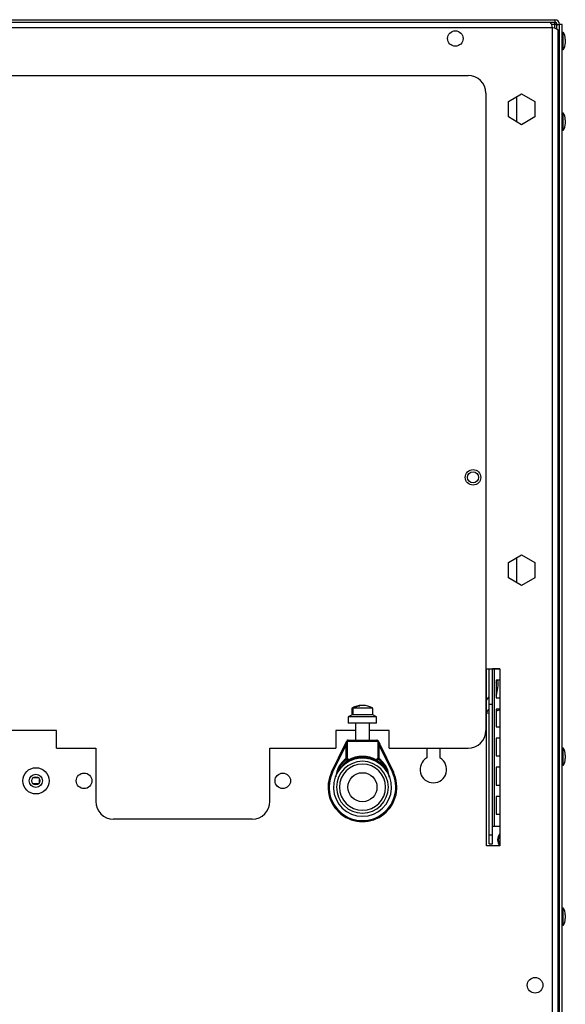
# Model space of a CAD drawing. Extents: x 4 to 81.2, y 0.9 to 54.
# Tile 15 of 17: x 50.2 to 57.9, y 17.5 to 31.4. Entities that reach past the tile are written whole.
import ezdxf

# ---------------------------------------------------------------- set-up
doc = ezdxf.new("R2010")
doc.units = 0
doc.layers.add('BODY', color=3, linetype='CONTINUOUS')

msp = doc.modelspace()

# ---------------------------------------------------------------- linework, layer by layer
at = {"layer": 'BODY', "linetype": 'CONTINUOUS'}
for p, q in [((40.976, 31.402), (57.784, 31.402)), ((57.784, 31.402), (57.784, 31.366)), ((40.976, 31.366), (57.784, 31.366)), ((57.749, 31.288), (41.011, 31.288)), ((41.041, 31.366), (57.719, 31.366)), ((57.735, 31.339), (57.784, 31.339)), ((57.749, 31.285), (57.749, 31.288)), ((57.752, 31.285), (57.749, 31.285)), ((57.752, 2.989), (57.752, 31.285)), ((57.784, 31.339), (57.784, 31.366)), ((57.784, 31.276), (57.784, 31.339)), ((57.814, 31.336), (57.85, 31.336)), ((57.814, 31.267), (57.814, 31.336)), ((57.83, 27.366), (57.83, 31.255)), ((57.886, 31.336), (57.85, 31.336)), ((57.85, 3.013), (57.85, 31.336)), ((57.886, 3.013), (57.886, 31.336)), ((57.901, 31.227), (57.886, 31.212)), ((57.901, 30.986), (57.901, 31.227)), ((57.931, 31.127), (57.931, 31.079)), ((57.886, 30.992), (57.901, 30.977)), ((57.901, 30.977), (57.901, 30.986)), ((57.931, 31.079), (57.931, 31.077)), ((57.85, 30.902), (57.83, 30.902)), ((57.85, 30.875), (57.83, 30.875)), ((42.205, 30.616), (56.56, 30.616)), ((56.81, 30.366), (56.81, 21.376)), ((57.128, 30.246), (57.315, 30.354)), ((57.245, 30.314), (57.245, 29.962)), ((57.315, 30.354), (57.503, 30.246)), ((57.843, 30.31), (57.83, 30.297)), ((57.843, 30.31), (57.843, 29.634)), ((57.128, 30.03), (57.128, 30.246)), ((57.503, 30.246), (57.503, 30.03)), ((57.315, 29.921), (57.128, 30.03)), ((57.503, 30.03), (57.315, 29.921)), ((57.901, 30.09), (57.886, 30.075)), ((57.901, 29.85), (57.901, 30.09)), ((57.931, 29.99), (57.931, 29.942)), ((57.931, 29.942), (57.931, 29.94)), ((57.886, 29.855), (57.901, 29.84)), ((57.901, 29.84), (57.901, 29.85)), ((57.83, 29.647), (57.843, 29.634)), ((57.83, 3.366), (57.83, 27.366)), ((57.85, 27.366), (57.83, 27.366)), ((57.128, 23.746), (57.315, 23.854)), ((57.245, 23.814), (57.245, 23.462)), ((57.315, 23.854), (57.503, 23.746)), ((57.128, 23.53), (57.128, 23.746)), ((57.503, 23.746), (57.503, 23.53)), ((57.315, 23.421), (57.128, 23.53)), ((57.503, 23.53), (57.315, 23.421)), ((56.82, 19.748), (56.82, 22.248)), ((56.82, 22.248), (57.007, 22.248)), ((56.855, 21.747), (56.855, 22.247)), ((56.855, 22.247), (56.903, 22.247)), ((56.903, 21.747), (56.903, 22.247)), ((56.933, 22.247), (56.903, 22.247)), ((56.933, 20.027), (56.933, 22.247)), ((57.007, 22.247), (56.933, 22.247)), ((57.007, 22.248), (57.007, 19.748)), ((57.007, 22.087), (56.955, 22.087)), ((56.955, 22.087), (56.955, 21.837)), ((56.955, 21.837), (57.007, 21.837)), ((54.923, 21.691), (54.923, 21.598)), ((54.923, 21.691), (54.923, 21.691)), ((54.923, 21.611), (54.923, 21.691)), ((55.07, 21.691), (54.936, 21.691)), ((54.936, 21.691), (54.936, 21.611)), ((55.218, 21.691), (55.07, 21.691)), ((55.218, 21.598), (55.218, 21.691)), ((56.855, 19.902), (56.855, 21.747)), ((56.855, 21.747), (56.903, 21.747)), ((56.903, 19.902), (56.903, 21.747)), ((57.007, 21.677), (56.955, 21.677)), ((56.955, 21.677), (56.955, 21.427)), ((54.923, 21.598), (54.87, 21.571)), ((54.87, 21.571), (54.87, 21.481)), ((55.27, 21.571), (54.87, 21.571)), ((54.936, 21.611), (54.923, 21.611)), ((55.07, 21.598), (54.923, 21.598)), ((55.218, 21.598), (55.07, 21.598)), ((55.27, 21.571), (55.218, 21.598)), ((55.27, 21.481), (55.27, 21.571)), ((56.82, 21.62), (56.855, 21.626)), ((55.07, 21.481), (54.87, 21.481)), ((54.97, 21.481), (54.97, 21.241)), ((55.27, 21.481), (55.07, 21.481)), ((55.17, 21.241), (55.17, 21.481)), ((56.955, 21.427), (57.007, 21.427)), ((50.755, 21.376), (44.625, 21.376)), ((50.755, 21.126), (50.755, 21.376)), ((54.97, 21.376), (54.695, 21.376)), ((54.695, 21.376), (54.695, 21.126)), ((55.445, 21.376), (55.17, 21.376)), ((55.445, 21.126), (55.445, 21.376)), ((56.955, 21.267), (56.955, 21.017)), ((57.007, 21.267), (56.955, 21.267)), ((50.755, 21.126), (51.307, 21.126)), ((51.307, 21.126), (51.307, 20.376)), ((53.765, 20.376), (53.765, 21.126)), ((53.765, 21.126), (54.695, 21.126)), ((54.634, 20.789), (54.827, 21.183)), ((54.648, 20.782), (54.84, 21.176)), ((54.827, 21.183), (54.851, 21.232)), ((54.84, 21.176), (54.827, 21.183)), ((54.84, 21.176), (54.852, 21.226)), ((54.84, 20.982), (54.84, 21.176)), ((54.852, 21.226), (54.851, 21.229)), ((54.852, 21.226), (54.855, 21.226)), ((54.855, 21.226), (54.855, 20.977)), ((54.855, 21.226), (55.285, 21.226)), ((54.87, 21.241), (55.27, 21.241)), ((55.27, 21.241), (55.276, 21.241)), ((55.285, 21.226), (55.285, 20.977)), ((55.288, 21.226), (55.3, 21.176)), ((55.289, 21.232), (55.314, 21.183)), ((55.314, 21.183), (55.3, 21.176)), ((55.3, 21.176), (55.3, 20.982)), ((55.3, 21.176), (55.493, 20.782)), ((55.314, 21.183), (55.506, 20.789)), ((55.445, 21.126), (56.56, 21.126)), ((55.977, 21.126), (55.977, 20.988)), ((56.164, 20.988), (56.164, 21.126)), ((57.901, 21.13), (57.886, 21.115)), ((57.901, 20.889), (57.901, 21.13)), ((54.851, 20.982), (54.84, 20.982)), ((54.84, 20.982), (54.848, 20.972)), ((54.855, 20.982), (54.851, 20.982)), ((55.07, 20.986), (55.038, 20.982)), ((55.103, 20.982), (55.07, 20.986)), ((55.3, 20.982), (55.285, 20.982)), ((55.291, 20.971), (55.3, 20.982)), ((56.955, 21.017), (57.007, 21.017)), ((57.931, 21.03), (57.931, 20.982)), ((57.931, 20.982), (57.931, 20.98)), ((56.955, 20.857), (56.955, 20.607)), ((57.007, 20.857), (56.955, 20.857)), ((57.886, 20.895), (57.901, 20.88)), ((57.901, 20.88), (57.901, 20.889)), ((50.505, 20.706), (50.421, 20.706)), ((50.51, 20.699), (50.51, 20.633)), ((54.648, 20.782), (54.634, 20.789)), ((55.493, 20.782), (55.506, 20.789)), ((50.421, 20.626), (50.505, 20.626)), ((56.955, 20.607), (57.007, 20.607)), ((56.955, 20.447), (56.955, 20.197)), ((57.007, 20.447), (56.955, 20.447)), ((56.955, 20.197), (57.007, 20.197)), ((53.515, 20.126), (51.557, 20.126)), ((56.903, 20.027), (56.933, 20.027)), ((56.933, 20.027), (57.007, 20.027)), ((56.855, 19.902), (56.903, 19.902)), ((56.855, 19.777), (56.855, 19.902)), ((56.903, 19.777), (56.903, 19.902)), ((57.007, 19.748), (56.82, 19.748)), ((56.855, 19.777), (56.903, 19.777)), ((57.901, 18.874), (57.886, 18.859)), ((57.901, 18.632), (57.901, 18.874)), ((57.931, 18.774), (57.931, 18.726)), ((57.886, 18.639), (57.901, 18.624)), ((57.901, 18.624), (57.901, 18.632)), ((57.931, 18.726), (57.931, 18.724))]:
    msp.add_line(p, q, dxfattribs=at)
for points in [[(57.814, 31.333), (57.796, 31.339), (57.784, 31.342)], [(56.955, 22.047), (56.962, 22.066), (56.966, 22.087)], [(56.82, 21.805), (56.854, 21.844), (56.855, 21.846)], [(54.923, 21.691), (55.012, 21.725), (55.031, 21.725)], [(56.82, 21.631), (56.854, 21.67), (56.855, 21.673)], [(56.955, 21.652), (56.974, 21.659), (57.007, 21.673)], [(55.276, 21.241), (55.28, 21.24), (55.284, 21.239)], [(55.284, 21.239), (55.287, 21.236), (55.289, 21.232)], [(55.285, 21.226), (55.286, 21.226), (55.288, 21.226)], [(55.289, 21.232), (55.29, 21.229), (55.288, 21.226)], [(54.854, 20.975), (54.853, 20.976), (54.851, 20.974)], [(54.855, 20.977), (54.855, 20.982), (54.856, 20.985), (54.857, 20.986), (54.859, 20.984), (54.861, 20.98), (54.863, 20.975), (54.865, 20.966), (54.867, 20.956)], [(55.274, 20.956), (55.276, 20.966), (55.278, 20.975), (55.28, 20.98), (55.282, 20.984), (55.283, 20.986), (55.284, 20.985), (55.285, 20.982), (55.285, 20.977)], [(55.289, 20.974), (55.287, 20.976), (55.287, 20.975)], [(54.857, 20.951), (54.858, 20.949), (54.86, 20.947), (54.861, 20.945), (54.862, 20.945)], [(54.867, 20.956), (54.865, 20.955), (54.863, 20.953)], [(55.284, 20.951), (55.282, 20.949), (55.281, 20.947), (55.279, 20.945), (55.279, 20.945)], [(56.989, 19.834), (56.997, 19.877), (57.007, 19.899)], [(57.007, 19.769), (56.997, 19.791), (56.989, 19.834)]]:
    msp.add_lwpolyline(points, dxfattribs=at)
for centre, radius in [((56.38, 31.136), 0.109), ((56.63, 24.946), 0.109), ((56.63, 24.946), 0.078), ((50.465, 20.666), 0.185), ((50.463, 20.666), 0.093), ((50.463, 20.666), 0.058), ((51.143, 20.666), 0.11), ((53.946, 20.666), 0.109), ((55.07, 20.576), 0.205), ((57.505, 17.783), 0.11)]:
    msp.add_circle(centre, radius, dxfattribs=at)
for centre, radius, start, end in [((57.784, 31.336), 0.066, 0, 90), ((57.595, 31.273), 0.155, 5.3513, 36.7238), ((57.747, 31.156), 0.129, 50.0748, 87.8502), ((57.784, 31.336), 0.03, 0, 90), ((57.768, 31.292), 0.0498, 20.7386, 70.5848), ((57.744, 31.125), 0.187, 0.534, 32.8645), ((57.744, 31.079), 0.188, 327.1355, 359.466), ((56.56, 30.366), 0.25, 0, 90), ((57.826, 30.327), 0.024, 315, 0), ((57.744, 29.988), 0.187, 0.534, 32.8645), ((57.744, 29.942), 0.188, 327.1355, 359.466), ((57.826, 29.617), 0.024, 0, 45), ((56.479, 22.038), 0.504, 340.9002, 5.5343), ((55.07, 21.439), 0.292, 109.8198, 120.3458), ((55.07, 21.488), 0.243, 64.8407, 123.2929), ((55.07, 21.439), 0.292, 59.6542, 68.9223), ((56.56, 21.376), 0.25, 270, 0), ((54.865, 21.226), 0.015, 90, 153.9714), ((54.856, 21.23), 0.00512, 156.6375, 191.4262), ((54.866, 21.227), 0.0138, 96.5303, 185.2986), ((54.87, 21.226), 0.015, 90, 180), ((55.27, 21.226), 0.015, 0, 90), ((55.274, 21.227), 0.0138, 354.7047, 83.4698), ((57.744, 21.028), 0.187, 0.534, 32.8645), ((55.07, 20.576), 0.41, 94.4686, 270), ((55.048, 20.692), 0.357, 125.587, 174.8747), ((55.07, 20.676), 0.37, 126.4712, 163.3523), ((54.84, 20.982), 0.0148, 306.1425, 359.9111), ((54.826, 20.956), 0.0308, 351.0553, 35.2624), ((55.139, 20.338), 0.667, 104.3875, 114.5633), ((55.07, 20.599), 0.412, 60.3648, 119.6354), ((55.07, 20.652), 0.346, 73.6728, 106.2884), ((55.079, 20.718), 0.268, 75.4435, 91.7832), ((55.07, 20.576), 0.41, 270, 85.4288), ((55.006, 20.348), 0.656, 65.3926, 75.7385), ((55.319, 20.955), 0.0351, 147.4888, 186.1866), ((55.07, 20.676), 0.37, 16.6477, 53.5525), ((55.091, 20.691), 0.359, 4.5146, 54.2973), ((56.07, 20.826), 0.188, 119.9118, 60.0882), ((57.744, 20.982), 0.187, 327.1355, 359.466), ((55.07, 20.576), 0.365, 90, 270), ((55.07, 20.576), 0.325, 90, 270), ((55.07, 20.676), 0.348, 127.817, 148.1691), ((55.07, 20.676), 0.34, 127.8167, 141.6217), ((54.85, 20.979), 0.029, 284.0615, 297.2373), ((54.852, 20.956), 0.0147, 310.758, 2.6012), ((55.07, 20.576), 0.365, 270, 90), ((55.07, 20.576), 0.325, 270, 90), ((55.287, 20.968), 0.0176, 222.5326, 260.2969), ((55.07, 20.676), 0.34, 38.3783, 52.1827), ((55.07, 20.676), 0.348, 31.8309, 52.1829), ((55.07, 20.576), 0.485, 153.9724, 26.0276), ((55.07, 20.576), 0.47, 153.9724, 26.0276), ((51.557, 20.376), 0.25, 180, 270), ((53.515, 20.376), 0.25, 270, 0), ((57.115, 19.834), 0.138, 141.5, 218.5), ((57.744, 18.773), 0.187, 0.534, 32.8645), ((57.744, 18.726), 0.187, 327.1355, 359.466)]:
    msp.add_arc(centre, radius, start, end, dxfattribs=at)

doc.saveas('drawing.dxf')
